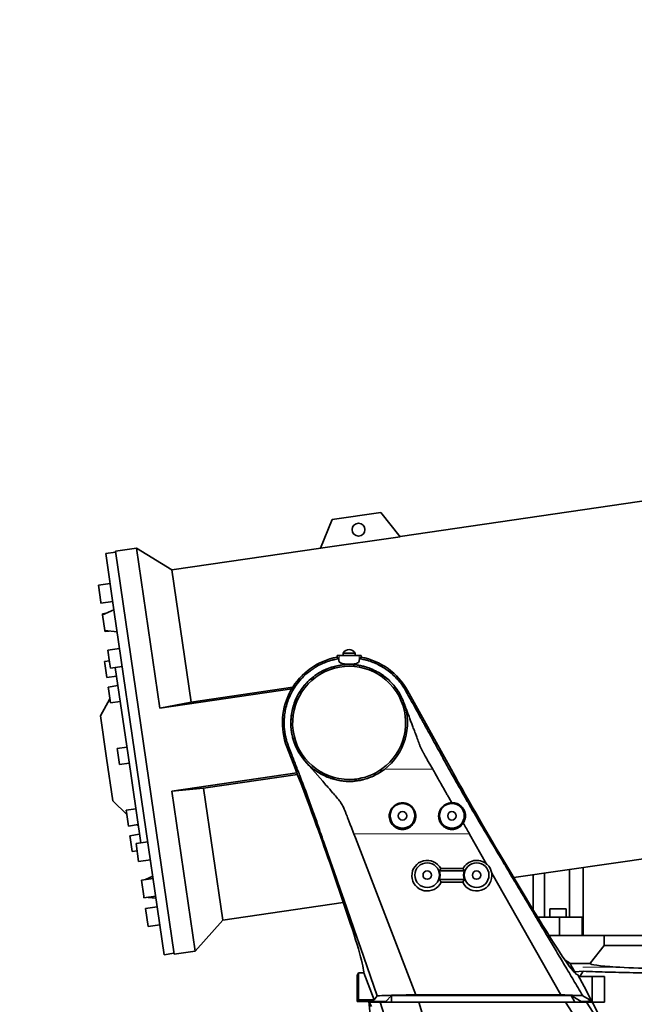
# Model space of a CAD drawing. Header units: millimetres. Extents: x 0 to 14900, y 0 to 10500.
# Tile 5 of 49: x 2729 to 3351, y 5443 to 6439. Entities that reach past the tile are written whole.
import ezdxf

# ---------------------------------------------------------------- set-up
doc = ezdxf.new("R2010")
doc.units = ezdxf.units.MM
doc.header["$LTSCALE"] = 25
doc.layers.add('THICK_LINE', color=7, linetype='Continuous')
doc.styles.add('SLDTEXTSTYLE0', font='TXT', dxfattribs={"width": 0.605})
doc.dimstyles.new('SLDDIMSTYLE0', dxfattribs={"dimtxt": 87.5, "dimasz": 87.5, "dimexe": 0, "dimexo": 0.0625, "dimgap": 21.875, "dimtad": 1, "dimdec": 0, "dimrnd": 1e-09, "dimzin": 12, "dimdsep": 46, "dimtxsty": 'SLDTEXTSTYLE0', "dimsah": 1, "dimcen": 0.09, "dimadec": 0, "dimazin": 3, "dimtfac": 1, "dimtofl": 0, "dimtmove": 0, "dimatfit": 3, "dimfxl": 1, "dimfrac": 2, "dimtolj": 1, "dimtzin": 12, "dimarcsym": 0})

# ---------------------------------------------------------------- blocks, each defined once
blk = doc.blocks.new('_D')
at = {"layer": 'THICK_LINE'}
for p, q in [((1317.73, 6386.58), (1317.73, 3849.23)), ((3414.85, 4900.14), (3414.85, 3849.23)), ((1317.73, 3886.73), (3414.85, 3886.73))]:
    blk.add_line(p, q, dxfattribs=at)
for points in [[(1317.73, 3886.73), (1405.23, 3874.23), (1405.23, 3899.23)], [(3414.85, 3886.73), (3327.35, 3899.23), (3327.35, 3874.23)]]:
    blk.add_solid(points, dxfattribs=at)
at = {"layer": 'THICK_LINE', "insert": (2232.61, 3999.52), "char_height": 87.5, "attachment_point": 1, "style": 'SLDTEXTSTYLE0'}
blk.add_mtext('2097', dxfattribs=at)
blk = doc.blocks.new('_D_1')
at = {"layer": 'THICK_LINE'}
for p, q in [((1896.72, 5779.82), (1896.72, 4091.16)), ((3414.85, 4900.14), (3414.85, 4091.16)), ((1896.72, 4128.66), (3414.85, 4128.66))]:
    blk.add_line(p, q, dxfattribs=at)
for points in [[(1896.72, 4128.66), (1984.22, 4116.16), (1984.22, 4141.16)], [(3414.85, 4128.66), (3327.35, 4141.16), (3327.35, 4116.16)]]:
    blk.add_solid(points, dxfattribs=at)
at = {"layer": 'THICK_LINE', "insert": (2522.1, 4241.45), "char_height": 87.5, "attachment_point": 1, "style": 'SLDTEXTSTYLE0'}
blk.add_mtext('1518', dxfattribs=at)

msp = doc.modelspace()

# ---------------------------------------------------------------- linework, layer by layer
at = {"color": 7, "linetype": 'Continuous', "lineweight": 35}
for p, q in [((3370.0196084, 5953.1149673), (3113.8703016, 5915.7434087)), ((3094.5471843, 5940.2100623), (3045.0709891, 5932.9916062)), ((3113.966575, 5915.6215088), (3094.5471843, 5940.2100623)), ((3045.0709891, 5932.9916062), (3033.4863725, 5903.8796437)), ((3113.966575, 5915.6215088), (3033.4863725, 5903.8796437)), ((2825.8851182, 5900.0023357), (2815.9898791, 5898.5586444)), ((2824.6582502, 5839.144552), (2815.9898791, 5898.5586444)), ((2847.0769656, 5904.1047615), (2825.740749, 5900.9918596)), ((2825.740749, 5900.9918596), (2885.2208273, 5493.3080111)), ((2882.8151859, 5882.0330314), (2847.0769656, 5904.1047615)), ((2847.0769656, 5904.1047615), (2870.6813171, 5742.3176032)), ((3033.5438043, 5904.0239689), (2882.8151859, 5882.0330314)), ((2882.8151859, 5882.0330314), (2902.3093222, 5748.4177987)), ((2820.4122521, 5868.2471507), (2808.5379652, 5866.5147212)), ((2808.5379652, 5866.5147212), (2811.0280666, 5849.4472569)), ((2811.0280666, 5849.4472569), (2811.1755891, 5848.4361195)), ((2811.1755891, 5848.4361195), (2823.0498759, 5850.1685489)), ((2816.9327084, 5838.316715), (2812.7412062, 5837.7051851)), ((2812.7412062, 5837.7051851), (2812.9050652, 5836.5820755)), ((2824.3151489, 5841.4962105), (2812.9050652, 5836.5820755)), ((2812.9050652, 5836.5820755), (2815.2149711, 5820.749693)), ((2875.1812192, 5492.8538438), (2824.6582502, 5839.144552)), ((2815.2149711, 5820.749693), (2827.553461, 5819.3004169)), ((2815.2149711, 5820.749693), (2815.3788301, 5819.6265834)), ((2815.3788301, 5819.6265834), (2819.5703323, 5820.2381133)), ((2830.0081843, 5802.4754388), (2818.1338974, 5800.7430093)), ((2818.1338974, 5800.7430093), (2819.9015504, 5788.6272965)), ((3056.3527367, 5797.9320476), (3056.3527367, 5795.3320476)), ((3056.3886781, 5797.9320476), (3056.3527367, 5797.9320476)), ((3068.3527367, 5797.9320476), (3056.3886781, 5797.9320476)), ((3068.3527367, 5795.3320476), (3068.3527367, 5797.9320476)), ((2819.6879676, 5790.0912191), (2814.7403481, 5789.3693735)), ((2814.7403481, 5789.3693735), (2815.0165234, 5787.4764335)), ((2815.0165234, 5787.4764335), (2817.0892337, 5773.2698195)), ((2819.9015504, 5788.6272965), (2820.7715213, 5782.6644076)), ((3050.2604726, 5793.7559123), (3050.3431877, 5795.3320476)), ((3051.9125087, 5792.2846643), (3050.2604726, 5793.7559123)), ((3050.3431877, 5795.3320476), (3052.3098591, 5795.3320476)), ((3051.9126238, 5792.2828572), (3052.040596, 5790.1871515)), ((3052.3098591, 5795.3320476), (3072.3956144, 5795.3320476)), ((3072.3956144, 5795.3320476), (3074.3622858, 5795.3320476)), ((3072.6649042, 5790.1866401), (3072.7927424, 5792.2849013)), ((3074.4450009, 5793.7559123), (3072.792908, 5792.2846132)), ((3074.3622858, 5795.3320476), (3074.4450009, 5793.7559123)), ((2820.7715213, 5782.6644076), (2832.6458081, 5784.3968371)), ((2838.6588818, 5694.6956603), (2825.7191408, 5783.3862532)), ((2817.0892337, 5773.2698195), (2826.9844728, 5774.7135108)), ((2828.2187429, 5766.25367), (2827.4602975, 5764.8817098)), ((2828.3989287, 5765.0186538), (2818.5036897, 5763.5749626)), ((2818.5036897, 5763.5749626), (2818.779865, 5761.6820226)), ((2818.779865, 5761.6820226), (2820.8525753, 5747.4754087)), ((3004.3061436, 5761.8131392), (2870.6813171, 5742.3176032)), ((2902.3093222, 5748.4177987), (3005.3070207, 5763.4449115)), ((3121.0424959, 5757.1476611), (3119.8905531, 5759.2257801)), ((3121.4031878, 5760.0642471), (3165.5994677, 5680.3320476)), ((2820.2230592, 5751.79019), (2810.6282388, 5734.4340142)), ((2820.8525753, 5747.4754087), (2830.7478143, 5748.9190999)), ((2870.6813171, 5742.3176032), (2902.3093222, 5748.4177987)), ((3114.6156773, 5754.7166019), (3114.2433656, 5755.4362928)), ((3116.4864175, 5750.8290445), (3116.279331, 5751.2747125)), ((3116.4864175, 5750.8290445), (3116.8794329, 5749.9771127)), ((3117.6454756, 5748.0364576), (3117.7779808, 5747.5891803)), ((2816.8893559, 5691.5195396), (2810.6282388, 5734.4340142)), ((2837.484439, 5702.7454372), (2827.5892, 5701.301746)), ((2827.5892, 5701.301746), (2827.8653753, 5699.4088061)), ((2827.8653753, 5699.4088061), (2829.9380856, 5685.2021921)), ((3008.1209647, 5680.3320476), (2999.3638439, 5703.0266567)), ((3000.9773357, 5703.6492514), (3001.0549677, 5703.4481058)), ((3001.0549687, 5703.4481032), (3002.3518633, 5700.0870927)), ((3002.3518633, 5700.0870927), (3003.6313343, 5696.7713593)), ((2823.150473, 5648.605065), (2816.8893559, 5691.5195396)), ((2829.9380856, 5685.2021921), (2839.8333246, 5686.6458833)), ((2851.5986228, 5606.0050673), (2838.6588818, 5694.6956603)), ((3013.2597994, 5694.5993431), (3013.6484344, 5694.0270974)), ((3013.6484344, 5694.0270974), (3015.0062172, 5692.1235847)), ((3015.0062172, 5692.1235847), (3015.1320264, 5691.9539826)), ((3018.0344661, 5688.3781716), (3015.1320264, 5691.9539826)), ((3018.0340379, 5688.3779761), (3021.5391016, 5684.372018)), ((3144.0625106, 5685.4488676), (3141.8194813, 5689.3932855)), ((2882.9526924, 5658.2080713), (3009.5294762, 5676.6753151)), ((3021.5391016, 5684.372018), (3025.057692, 5680.3320476)), ((3025.057692, 5680.3320476), (3025.2031122, 5680.1659288)), ((3025.2031122, 5680.1659288), (3035.6087037, 5668.2338269)), ((3026.6843541, 5680.3310342), (3034.0166307, 5675.5341263)), ((3094.1418814, 5677.618096), (3095.5978975, 5680.7688529)), ((3094.1426328, 5677.6106202), (3098.0211194, 5680.3310342)), ((3094.1546766, 5677.6333012), (3095.5978975, 5680.7688529)), ((3146.9302451, 5680.4025772), (3144.0625106, 5685.4488676)), ((3146.9703179, 5680.3320476), (3146.9302451, 5680.4025772)), ((3010.0700473, 5675.2684363), (2915.0051953, 5661.3987065)), ((3067.7879411, 5670.3774133), (3070.0193891, 5668.8294732)), ((3070.0996233, 5668.7819774), (3067.7879411, 5670.3774133)), ((3076.2692489, 5669.9346987), (3076.3238092, 5669.7920026)), ((2915.0051953, 5661.3987065), (2882.9526924, 5658.2080713)), ((2882.9526924, 5658.2080713), (2906.5570439, 5496.420913)), ((2915.0051953, 5661.3987065), (2934.4993316, 5527.7834738)), ((2823.150473, 5648.605065), (2837.3042263, 5634.713748)), ((3166.2169819, 5646.4680348), (3163.2000408, 5651.7769938)), ((2846.5699493, 5640.4722206), (2836.6747102, 5639.0285294)), ((2836.6747102, 5639.0285294), (2836.9508856, 5637.1355895)), ((2836.9508856, 5637.1355895), (2839.0235959, 5622.9289755)), ((2839.0235959, 5622.9289755), (2848.9188349, 5624.3726667)), ((2847.9802037, 5624.2357227), (2849.0990207, 5623.1376506)), ((2850.3332909, 5614.6778098), (2840.4380518, 5613.2341185)), ((2840.4380518, 5613.2341185), (2840.7142271, 5611.3411786)), ((2840.7142271, 5611.3411786), (2842.7869374, 5597.1345646)), ((2858.5252901, 5607.0156512), (2846.6510033, 5605.2832217)), ((3067.1300562, 5614.9518078), (3067.1128568, 5614.9988714)), ((3068.645774, 5611.0217855), (3067.1300562, 5614.9518078)), ((3129.8792747, 5452.3320476), (3068.645774, 5611.0217855)), ((3184.1028979, 5614.9987657), (3184.1538768, 5614.9100163)), ((3184.1538768, 5614.9100163), (3201.4122745, 5584.5448671)), ((2842.7869374, 5597.1345646), (2847.734557, 5597.8564102)), ((2846.6510033, 5605.2832217), (2849.2886272, 5587.20462)), ((3229.0747728, 5570.7613115), (3421.7037541, 5598.8654097)), ((2849.2886272, 5587.20462), (2861.162914, 5588.9370495)), ((3059.664387, 5536.0013161), (3042.6683519, 5585.933989)), ((3179.0191306, 5577.8320476), (3153.6863429, 5577.8320476)), ((3155.0797801, 5579.9362501), (3177.6256934, 5579.9362501)), ((3219.9281998, 5585.933989), (3250.0292046, 5536.0013161)), ((3285.2804824, 5530.7220476), (3285.2804824, 5578.9615874)), ((3299.2691097, 5512.2220476), (3299.2691097, 5581.0024939)), ((2863.9179814, 5570.0534754), (2852.0436945, 5568.321046)), ((2852.0436945, 5568.321046), (2854.4098264, 5552.1032838)), ((2863.6176372, 5572.1120714), (2856.2351967, 5568.9325759)), ((3153.6863429, 5568.8320476), (3179.0191306, 5568.8320476)), ((3206.6141916, 5575.3923958), (3276.5570203, 5452.3320476)), ((3248.636321, 5538.3118835), (3248.636321, 5573.6152937)), ((3259.964088, 5530.7220476), (3259.964088, 5575.2679872)), ((3177.312964, 5566.224681), (3155.3925095, 5566.224681)), ((2854.4098264, 5552.1032838), (2854.6813184, 5550.2424442)), ((2854.6813184, 5550.2424442), (2866.5556052, 5551.9748737)), ((2858.8728206, 5550.8539742), (2866.8559493, 5549.9162778)), ((2868.1212224, 5541.2439393), (2856.2469355, 5539.5115098)), ((2856.2469355, 5539.5115098), (2858.8845594, 5521.4329081)), ((2934.4993316, 5527.7834738), (3056.4075488, 5545.5695851)), ((3265.6271206, 5539.2220476), (3265.6271206, 5530.7220476)), ((3273.7621206, 5539.2220476), (3265.6271206, 5539.2220476)), ((3281.8971206, 5539.2220476), (3273.7621206, 5539.2220476)), ((3281.8971206, 5530.7220476), (3281.8971206, 5539.2220476)), ((2906.5570439, 5496.420913), (2934.4993316, 5527.7834738)), ((3253.2225382, 5530.7220476), (3275.3015284, 5530.7220476)), ((3275.3015284, 5530.7220476), (3275.3015284, 5512.2220476)), ((3275.3015284, 5530.7220476), (3298.0196959, 5530.7220476)), ((3298.0196959, 5530.7220476), (3298.0196959, 5512.2220476)), ((2858.8845594, 5521.4329081), (2870.7588462, 5523.1653376)), ((3264.6173919, 5512.2220476), (3320.4851046, 5512.2220476)), ((3320.4851046, 5502.2220476), (3320.4851046, 5512.2220476)), ((3320.4851046, 5512.2220476), (3437.0853775, 5512.2220476)), ((3431.6114739, 5502.2220476), (3320.4851046, 5502.2220476)), ((2875.1812192, 5492.8538438), (2885.0764582, 5494.297535)), ((2885.2208273, 5493.3080111), (2906.5570439, 5496.420913)), ((3280.8257404, 5487.334979), (3285.4066171, 5484.6366364)), ((3285.7415869, 5484.0600087), (3306.1801741, 5484.0600087)), ((3070.3527367, 5472.3320476), (3071.2394508, 5473.2187617)), ((3070.3527367, 5445.6500558), (3070.3527367, 5472.3320476)), ((3071.9249701, 5447.2222891), (3071.9249701, 5474.4124007)), ((3071.9249701, 5474.4124007), (3077.2427182, 5474.4124007)), ((3087.734509, 5447.2222891), (3077.2427182, 5474.4124007)), ((3299.1497756, 5476.1331933), (3290.7619281, 5475.4045372)), ((3292.2134272, 5473.2187617), (3293.718769, 5472.3320476)), ((3293.718769, 5472.3320476), (3300.1261315, 5460.7728595)), ((3308.3980824, 5470.9220476), (3294.5003447, 5470.9220476)), ((3299.1497756, 5476.1331933), (3295.8701675, 5470.9220476)), ((3308.3980824, 5470.9220476), (3308.3980824, 5444.9220476)), ((3320.8440307, 5470.9220476), (3308.3980824, 5470.9220476)), ((3320.8440307, 5444.7936783), (3320.8440307, 5470.9220476)), ((3320.8733694, 5470.9220476), (3320.8440307, 5470.9220476)), ((3307.7141195, 5446.1181811), (3300.1261315, 5460.7728595)), ((3087.734509, 5447.2222891), (3090.5563772, 5451.3358184)), ((3099.3527367, 5445.6500558), (3105.1700002, 5451.4673193)), ((3105.1700002, 5451.4673193), (3286.5354732, 5451.4673193)), ((3105.1700002, 5451.4673193), (3105.1700002, 5444.9220476)), ((3129.8792747, 5452.3320476), (3276.5570203, 5452.3320476)), ((3286.5354732, 5451.4673193), (3287.1848393, 5451.4655406)), ((3287.1848393, 5451.4655406), (3290.8119567, 5444.9220476)), ((3297.0448724, 5445.6500558), (3287.1848393, 5451.4655406)), ((3298.8563289, 5451.3358185), (3307.7141195, 5446.1181811)), ((3070.3527367, 5445.6500558), (3071.9249701, 5447.2222891)), ((3070.3527367, 5445.6500558), (3099.3527367, 5445.6500558)), ((3071.9249701, 5447.2222891), (3087.734509, 5447.2222891)), ((3090.4140118, 5367.1721837), (3082.165655, 5445.6500558)), ((3084.8132389, 5440.5475964), (3082.2629299, 5445.6500558)), ((3083.8056299, 5445.6500558), (3084.049218, 5444.9220476)), ((3084.049218, 5444.9220476), (3084.049218, 5445.6500558)), ((3084.049218, 5444.9220476), (3086.1932741, 5444.9220476)), ((3086.1932741, 5445.6500558), (3086.1932741, 5444.9220476)), ((3093.8920279, 5444.9220476), (3086.1932741, 5444.9220476)), ((3103.3019546, 5414.4505823), (3093.8920279, 5444.9220476)), ((3093.8920279, 5444.9220476), (3105.0700745, 5444.9220476)), ((3099.3527367, 5445.6500558), (3099.3527367, 5444.9220476)), ((3105.1700002, 5444.9220476), (3105.0700745, 5444.9220476)), ((3109.5124742, 5444.9220476), (3105.1700002, 5444.9220476)), ((3109.5124742, 5444.9220476), (3132.8198851, 5444.9220476)), ((3132.8198851, 5444.9220476), (3153.1087743, 5379.2220476)), ((3281.2463708, 5444.9220476), (3132.8198851, 5444.9220476)), ((3322.8404549, 5380.3020257), (3281.2463708, 5444.9220476)), ((3281.2463708, 5444.9220476), (3302.6786094, 5444.9220476)), ((3297.0448724, 5445.6500558), (3300.1261315, 5445.6500558)), ((3297.4471506, 5444.9220476), (3297.0448724, 5445.6500558)), ((3300.1261315, 5445.6500558), (3307.7141195, 5446.1181811)), ((3302.6786094, 5444.9220476), (3327.9834362, 5405.6088016)), ((3308.3980824, 5444.9220476), (3302.6786094, 5444.9220476)), ((3316.8527367, 5444.9220476), (3308.3980824, 5444.9220476)), ((3316.8527367, 5444.9220476), (3320.8440307, 5444.7936783))]:
    msp.add_line(p, q, dxfattribs=at)
at = {"color": 8, "linetype": 'Continuous', "lineweight": 18}
for p, q in [((3052.3098591, 5795.3320476), (3052.040596, 5790.1871515)), ((3072.3956144, 5795.3320476), (3072.6649042, 5790.1866401)), ((3121.4031878, 5760.0642471), (3119.8905618, 5759.2257849)), ((2999.3638439, 5703.0266567), (3000.9772555, 5703.6492205)), ((3025.0580073, 5680.3320476), (3026.6851232, 5680.3320476)), ((3098.0203503, 5680.3320476), (3146.9700904, 5680.3320476)), ((3067.1132027, 5614.9988518), (3094.3925872, 5614.9988518)), ((3094.3925872, 5614.9989285), (3181.7976387, 5614.9989285)), ((3181.7976387, 5614.9988518), (3184.1031178, 5614.9988518)), ((3332.1124111, 5480.3914642), (3298.8427357, 5480.3914642))]:
    msp.add_line(p, q, dxfattribs=at)
at = {"color": 7, "linetype": 'Continuous', "lineweight": 35, "flags": 128}
msp.add_lwpolyline([(3306.1801741, 5484.0600087), (3306.680688, 5484.6955772), (3320.4851046, 5502.2220476)], dxfattribs=at)
at = {"color": 7, "linetype": 'Continuous', "lineweight": 35}
for centre, radius in [((3071.8302544, 5922.7474996), 6.5), ((3116.3527367, 5633.3320476), 12.5), ((3116.3527367, 5633.3320476), 4.25), ((3166.3527367, 5633.3320476), 12.5), ((3166.3527367, 5633.3320476), 4.25), ((3141.3527367, 5573.3320476), 12.5), ((3141.3527367, 5573.3320476), 4.25), ((3191.3527367, 5573.3320476), 12.5), ((3191.3527367, 5573.3320476), 4.25)]:
    msp.add_circle(centre, radius, dxfattribs=at)
for centre, radius, start, end in [((3062.4721258, 5794.5330658), 7, 90.9772603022, 150.9502527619), ((3062.2333477, 5794.5330658), 7, 29.0497472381, 89.0227396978), ((3062.3527367, 5727.3320476), 67.5155734, 100.3175357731, 201.1), ((3062.3527367, 5727.3320476), 59.0027862, 27.6534834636, 214.3650805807), ((3062.3527367, 5727.3320476), 67.5155734, 29, 79.6824642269), ((3062.3527367, 5727.3320476), 57.2133884, 305.526053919, 275.4512518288), ((3062.3527367, 5727.3320476), 59.0027862, 307.1943316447, 20.0817489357), ((3062.3527367, 5727.3320476), 59.0027862, 20.0804675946, 23.9405616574), ((3062.3527367, 5727.3320476), 59.0027862, 216.6357320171, 221.3139903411), ((3062.3527367, 5727.3320476), 59.0027862, 221.3139903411, 232.8056683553), ((3062.3527367, 5727.3320476), 59.0027862, 232.8056683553, 277.4659589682), ((3062.3527367, 5727.3320476), 57.2133884, 275.4512518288, 305.526053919), ((3062.3527367, 5727.3320476), 59.0027862, 302.6149426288, 307.1943316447), ((3062.3527367, 5727.3320476), 59.0603503, 277.537149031, 283.6288836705), ((3141.3527367, 5573.3320476), 13.1288934, 339.9551586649, 20.0448413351), ((3191.3527367, 5573.3320476), 13.1288934, 159.9551586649, 200.0448413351)]:
    msp.add_arc(centre, radius, start, end, dxfattribs=at)
for centre, major_axis, ratio, start_param, end_param in [((2999.6948571, 5680.3320476), (-58.0291596, 149.9731829), 0.0488765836, 4.012800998, 4.6934794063), ((3042.8282458, 5680.3320476), (-15.7565565, 113.6926389), 0.4411739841, 4.6274287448, 4.6274943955), ((2767.7183078, 5694.5689482), (338.0539729, 37.591316), 0.4902882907, 5.9602062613, 5.9603403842), ((3174.5875648, 5680.3320476), (-83.348194, 149.951403), 0.0458072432, 1.545340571, 2.2260189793), ((3291.095185, 5785.5253895), (262.4516547, 66.7691501), 0.4902882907, 3.5985793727, 3.5991317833), ((3141.3527367, 5572.7633899), (0, 15.4963134), 0.9993264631, 5.1936251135, 10.5599763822), ((3191.3527367, 5572.7633899), (0, 15.4963134), 0.9993264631, 5.5761415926, 7.3727455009), ((3191.3527367, 5572.7633899), (0, 15.4963134), 0.9993264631, 2.0063942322, 4.8828780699), ((3010.9610928, 5642.9857826), (-65.7663809, 169.9696073), 0.0488765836, 3.2523259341, 4.012800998), ((3198.6431516, 5642.9857826), (-94.4612866, 169.9449234), 0.0458072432, 2.2260189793, 3.0637770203), ((3414.9127367, 5493.4991568), (213, 0), 0.0524077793, 4.042320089, 4.058837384), ((3414.9127367, 5232.7209984), (-212.7763058, 384.913593), 0.025354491, 5.3738383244, 5.4117748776), ((3414.8527367, 5484.0870421), (108.6737848, 0), 0.0524523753, 3.1463351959, 3.8469743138), ((3414.8527367, 5484.0870421), (108.6737848, 0), 0.0524523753, 3.8469743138, 4.7561738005), ((3070.7731729, 5642.9857826), (0, 170), 0.0524077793, 3.1939525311, 3.2712355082)]:
    msp.add_ellipse(centre, major_axis=major_axis, ratio=ratio, start_param=start_param, end_param=end_param, dxfattribs=at)
for points, knots in [([(3051.9124256, 5792.284651), (3051.5469181, 5792.2239715), (3050.3218114, 5792.0205863), (3048.0642411, 5791.5688927), (3044.0145744, 5790.5786456), (3038.9437884, 5788.9231975), (3033.137411, 5786.3814609), (3028.2213206, 5783.6573994), (3023.9717617, 5780.8260046), (3020.361917, 5778.0418795), (3016.953347, 5775.0145502), (3012.875869, 5770.8542636), (3008.3178846, 5765.1855661), (3004.2557583, 5758.5038603), (3001.2608858, 5752.0068802), (2999.1450845, 5745.9546021), (2997.9096483, 5740.8447566), (2997.2465467, 5736.8923119), (2996.9116957, 5734.2322448), (2996.6878602, 5731.5979475), (2996.5709084, 5728.9939671), (2996.5566158, 5726.4246062), (2996.6406496, 5723.8937956), (2996.8193484, 5721.3944887), (2997.0782045, 5719.0346319), (2997.3857665, 5716.9199149), (2997.6861568, 5715.2133582), (2997.9949124, 5713.6705508), (2998.3523585, 5712.0715948), (2998.8257027, 5710.1991019), (2999.3526901, 5708.3592851), (2999.9180234, 5706.5803849), (3000.4391314, 5705.067397), (3000.8168042, 5704.0719053), (3000.9771754, 5703.6491895)], [0, 0, 0, 0, 0.0094964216, 0.0318300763, 0.0589900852, 0.1163221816, 0.1682821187, 0.2212335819, 0.2601507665, 0.2990679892, 0.3379852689, 0.3769026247, 0.448272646, 0.523894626, 0.5766951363, 0.6313871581, 0.6879704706, 0.7111874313, 0.734086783, 0.7566685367, 0.7789327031, 0.8008792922, 0.822508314, 0.8438197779, 0.8650874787, 0.8833419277, 0.8985829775, 0.9094951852, 0.9236675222, 0.9405729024, 0.9589917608, 0.9727105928, 0.988412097, 1, 1, 1, 1]), ([(3052.040596, 5790.1871515), (3052.1868142, 5789.6653934), (3052.4066566, 5788.880918), (3053.5494408, 5788.0560146), (3054.9986762, 5787.3829686), (3057.3784595, 5786.8252273), (3060.7196642, 5786.529984), (3064.1728917, 5786.5384424), (3067.4021671, 5786.8403764), (3070.0763352, 5787.473427), (3071.9281257, 5788.4722606), (3072.5818946, 5789.4603578), (3072.6514918, 5790.0692901), (3072.6649042, 5790.1866401)], [0, 0, 0, 0, 0.1180629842, 0.1775104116, 0.2369340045, 0.3470148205, 0.4516137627, 0.5546859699, 0.6575973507, 0.7606652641, 0.8650483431, 0.9739928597, 1, 1, 1, 1]), ([(3065.3333453, 5786.2691414), (3063.8019552, 5786.3136278), (3060.7391404, 5786.4026016), (3057.6857764, 5786.1461877), (3056.1590771, 5786.0179793)], [0, 0, 0, 0, 0.4999943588, 1, 1, 1, 1]), ([(3065.3333453, 5786.2691414), (3066.5751991, 5786.1925262), (3069.0657496, 5786.0388738), (3071.5299832, 5785.6457213), (3072.7654854, 5785.4486049)], [0, 0, 0, 0, 0.4986262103, 1, 1, 1, 1]), ([(3080.4371789, 5790.5838116), (3079.1266057, 5790.936663), (3076.6033544, 5791.616009), (3074.0297045, 5792.0675963), (3072.7928048, 5792.2846298)], [0, 0, 0, 0, 0.5193985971, 1, 1, 1, 1]), ([(3119.8757368, 5759.2525358), (3118.777308, 5761.1060575), (3116.5804502, 5764.8131014), (3112.613944, 5769.9299357), (3108.2028855, 5774.6585257), (3103.339013, 5778.9242241), (3098.083867, 5782.6974061), (3092.4802216, 5785.9248246), (3086.5989217, 5788.631408), (3082.4910934, 5789.9330103), (3080.4371789, 5790.5838116)], [0, 0, 0, 0, 0.1249998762, 0.2499997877, 0.3749997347, 0.499999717, 0.6249997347, 0.7499997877, 0.8749998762, 1, 1, 1, 1]), ([(3008.9726978, 5752.5616136), (3009.1087318, 5752.8448272), (3010.5139769, 5755.7704537), (3013.6901355, 5761.1003181), (3018.9373455, 5767.598584), (3024.698571, 5772.9850625), (3030.7108103, 5777.3138627), (3036.9757859, 5780.8217326), (3041.360421, 5782.4776165), (3043.4396663, 5783.262856)], [0, 0, 0, 0, 0.0198963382, 0.20553123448, 0.39119074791, 0.54702927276, 0.70351211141, 0.85940196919, 1, 1, 1, 1]), ([(3043.4396663, 5783.262856), (3043.6316361, 5783.3273029), (3044.0147224, 5783.4559104), (3044.3998377, 5783.578308), (3044.5919665, 5783.6393704)], [0, 0, 0, 0, 0.5011135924, 1, 1, 1, 1]), ([(3044.5919665, 5783.6393704), (3046.4815041, 5784.178873), (3050.2773264, 5785.2626598), (3054.1927353, 5785.7654667), (3056.1590771, 5786.0179793)], [0, 0, 0, 0, 0.4977939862, 1, 1, 1, 1]), ([(3072.7654854, 5785.4486049), (3073.4188854, 5785.326772), (3074.7643298, 5785.0759006), (3076.0940023, 5784.7515796), (3076.7779342, 5784.5847614)], [0, 0, 0, 0, 0.4856388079, 1, 1, 1, 1]), ([(3076.7779342, 5784.5847614), (3077.478387, 5784.3980853), (3080.5570101, 5783.5776086), (3085.8825562, 5781.6180847), (3092.4876751, 5778.2635028), (3098.4510375, 5774.2297745), (3103.4236005, 5769.8898807), (3107.5229986, 5765.4897026), (3110.9656131, 5761.0226206), (3113.1012601, 5757.5865019), (3114.1117829, 5755.6840199), (3114.2433656, 5755.4362928)], [0, 0, 0, 0, 0.0445314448, 0.1957241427, 0.347493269, 0.4986560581, 0.6367688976, 0.7520606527, 0.8675888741, 0.9827584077, 1, 1, 1, 1]), ([(3298.8563289, 5451.3358185), (3295.7059237, 5456.6193757), (3289.5562636, 5466.9329953), (3280.5585043, 5482.0231708), (3272.0141998, 5496.3528531), (3263.9233507, 5509.9220413), (3256.2859567, 5522.7307357), (3249.102018, 5534.7789363), (3242.3178076, 5546.1567484), (3235.9414946, 5556.8504716), (3229.981248, 5566.8464057), (3225.0482453, 5575.1195447), (3221.0525648, 5581.8206977), (3218.6582655, 5585.8361739), (3217.160243, 5588.3485047), (3216.4925943, 5589.468217), (3215.835438, 5590.5703324), (3215.1887739, 5591.6548512), (3214.5526028, 5592.721772), (3213.9269222, 5593.7711), (3212.087524, 5596.8559406), (3209.0304219, 5601.9832519), (3204.7884397, 5609.0978629), (3200.4542044, 5616.3694148), (3196.2005517, 5623.4928495), (3191.4748963, 5631.4574457), (3186.2737413, 5640.3580659), (3180.4776967, 5650.4035932), (3174.5560935, 5660.7961181), (3169.2834882, 5670.160097), (3164.6454359, 5678.4801359), (3160.6907393, 5685.6222834), (3156.0269147, 5694.0330966), (3151.7366403, 5701.7736687), (3148.2711611, 5708.0255383), (3146.5384702, 5711.1515095), (3145.672128, 5712.7144961), (3145.2389586, 5713.4959903), (3145.0223742, 5713.8867376), (3144.914082, 5714.0821113), (3144.859936, 5714.1797982), (3144.832863, 5714.2286416), (3144.8193265, 5714.2530634), (3144.8125582, 5714.2652742), (3144.8091741, 5714.2713797), (3144.8074821, 5714.2744324), (3144.806636, 5714.2759587), (3144.806213, 5714.2767219), (3144.8060015, 5714.2771035), (3144.8058957, 5714.2772943), (3144.8058429, 5714.2773897), (3144.8058164, 5714.2774374), (3144.8058032, 5714.2774612), (3144.8057957, 5714.2774749), (3144.6567663, 5714.5463443), (3144.2598405, 5715.2624329), (3143.4678947, 5716.6911594), (3142.3059341, 5718.7874035), (3140.7488072, 5721.5965409), (3139.3422468, 5724.1340426), (3138.1962121, 5726.2015414), (3137.4206613, 5727.6006696), (3136.6029223, 5729.0759067), (3135.7429949, 5730.6272527), (3134.8408792, 5732.2547076), (3133.8965753, 5733.9582715), (3129.2924114, 5742.2643708), (3125.0030391, 5750.0026286), (3121.0424959, 5757.1476611)], [0, 0, 0, 0, 0.0551514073, 0.1076567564, 0.1575160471, 0.2047292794, 0.2492964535, 0.2912175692, 0.3304926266, 0.3680621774, 0.4028426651, 0.4348340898, 0.4544205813, 0.4727921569, 0.4767494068, 0.4806454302, 0.4844802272, 0.4882537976, 0.4919661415, 0.4956172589, 0.4992071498, 0.5241675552, 0.5491279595, 0.5734570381, 0.5999612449, 0.623921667, 0.6549446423, 0.6860963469, 0.717565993, 0.7489875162, 0.7691938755, 0.7907834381, 0.8117041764, 0.8430867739, 0.8587780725, 0.8666237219, 0.8705465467, 0.8725079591, 0.8734886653, 0.8739790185, 0.874224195, 0.8743467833, 0.8744080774, 0.8744387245, 0.874454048, 0.8744617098, 0.8744655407, 0.8744674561, 0.8744684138, 0.8744688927, 0.8744691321, 0.8744692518, 0.8744693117, 0.8744693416, 0.8744693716, 0.8768311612, 0.8807597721, 0.8870199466, 0.8952455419, 0.9054365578, 0.9093105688, 0.9134074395, 0.9177271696, 0.9222697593, 0.9270352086, 0.9320235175, 0.9372346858, 1, 1, 1, 1]), ([(3003.9853224, 5736.0226915), (3004.3661084, 5738.2042742), (3005.1282194, 5742.5705279), (3006.6190177, 5746.7446997), (3007.3649441, 5748.8332619)], [0, 0, 0, 0, 0.4996463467, 1, 1, 1, 1]), ([(3007.3649441, 5748.8332619), (3007.6412721, 5749.5219331), (3008.1454538, 5750.7784664), (3008.7152095, 5752.0065905), (3008.9726978, 5752.5616136)], [0, 0, 0, 0, 0.5480724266, 1, 1, 1, 1]), ([(3116.279331, 5751.2747125), (3115.9870926, 5751.9000742), (3115.4475287, 5753.0546883), (3114.8771347, 5754.1942495), (3114.6156773, 5754.7166019)], [0, 0, 0, 0, 0.5416196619, 1, 1, 1, 1]), ([(3116.8794329, 5749.9771127), (3117.041187, 5749.6162448), (3117.3261894, 5748.9804143), (3117.5490851, 5748.3214321), (3117.6454756, 5748.0364576)], [0, 0, 0, 0, 0.5675535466, 1, 1, 1, 1]), ([(3141.8194813, 5689.3932855), (3141.2090317, 5690.4660859), (3140.155042, 5692.3183612), (3138.8245122, 5694.6568372), (3138.0065472, 5696.0946606), (3137.6203693, 5696.7737323), (3137.5107868, 5696.9666395), (3137.4990478, 5696.9873797), (3137.4990401, 5696.9873932), (3137.4990268, 5696.9874169), (3137.499, 5696.9874641), (3137.4989465, 5696.9875586), (3137.4988395, 5696.9877477), (3137.4986255, 5696.9881258), (3137.4981976, 5696.9888818), (3137.4973418, 5696.9903938), (3137.4956309, 5696.9934167), (3137.4922114, 5696.9994588), (3137.4853814, 5697.0115281), (3137.4717578, 5697.0356071), (3137.444656, 5697.0835262), (3137.391034, 5697.1784089), (3137.2861134, 5697.3643519), (3137.0855584, 5697.7209415), (3136.7213553, 5698.3728432), (3136.1399174, 5699.4311579), (3135.4765534, 5700.682571), (3134.8565831, 5702.0467028), (3134.2999225, 5703.3808018), (3133.5998895, 5705.2269051), (3132.7527441, 5707.5325799), (3131.7407972, 5710.2413973), (3130.60948, 5713.2633718), (3129.475285, 5716.2842112), (3128.4603991, 5718.991698), (3127.6419403, 5721.1792604), (3126.9024673, 5723.1608784), (3126.1220624, 5725.2496089), (3125.3415596, 5727.3383028), (3124.5607573, 5729.4268847), (3123.7797166, 5731.5153775), (3122.9983945, 5733.603765), (3122.2129642, 5735.7026123), (3121.4468242, 5737.7481906), (3120.654767, 5739.8665684), (3119.7930916, 5742.1723807), (3118.817968, 5744.7900859), (3118.1239704, 5746.6369048), (3117.7657084, 5747.5902873)], [0, 0, 0, 0, 0.0586910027, 0.1013346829, 0.1279310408, 0.1373472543, 0.1384800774, 0.1384802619, 0.1384804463, 0.1384808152, 0.138481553, 0.1384830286, 0.1384859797, 0.1384918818, 0.1385036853, 0.1385272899, 0.1385744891, 0.1386688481, 0.1388574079, 0.1392338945, 0.1399843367, 0.1414750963, 0.1444161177, 0.1501361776, 0.1609284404, 0.1799222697, 0.2075568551, 0.2282440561, 0.2511452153, 0.276283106, 0.3221148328, 0.3679465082, 0.413778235, 0.4755467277, 0.5213754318, 0.5512643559, 0.5866054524, 0.6219465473, 0.6572876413, 0.6926287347, 0.7279698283, 0.7633109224, 0.7986520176, 0.8345273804, 0.8671747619, 0.9061897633, 0.9515723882, 1, 1, 1, 1]), ([(3003.9104337, 5719.1566377), (3003.7598277, 5720.3482682), (3003.4580129, 5722.7362992), (3003.2980019, 5726.3525139), (3003.3421054, 5729.9860283), (3003.5645586, 5732.4017654), (3003.6760067, 5733.6120393)], [0, 0, 0, 0, 0.2485251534, 0.4980451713, 0.7485227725, 1, 1, 1, 1]), ([(3003.9853224, 5736.0226915), (3003.928064, 5735.6216525), (3003.8135457, 5734.8195635), (3003.7218534, 5734.0145511), (3003.6760067, 5733.6120393)], [0, 0, 0, 0, 0.4999931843, 1, 1, 1, 1]), ([(3003.9104337, 5719.1566377), (3003.9958141, 5718.5891174), (3004.1665716, 5717.4540991), (3004.3798526, 5716.3262999), (3004.486491, 5715.7624113)], [0, 0, 0, 0, 0.5000097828, 1, 1, 1, 1]), ([(3004.486491, 5715.7624113), (3004.6272016, 5715.0695101), (3004.908721, 5713.6832244), (3005.2678835, 5712.3148855), (3005.4475274, 5711.6304775)], [0, 0, 0, 0, 0.4998257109, 1, 1, 1, 1]), ([(3005.4475274, 5711.6304775), (3005.9021388, 5710.1345485), (3006.8143644, 5707.1328094), (3008.6350023, 5702.7957992), (3010.729515, 5698.5724695), (3012.4145328, 5695.9266053), (3013.2597994, 5694.5993431)], [0, 0, 0, 0, 0.24920499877, 0.50005607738, 0.74920983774, 1, 1, 1, 1]), ([(3003.6313343, 5696.7713593), (3005.1550225, 5692.8305151), (3008.2011857, 5684.9519646), (3012.2708641, 5674.3794357), (3015.7912689, 5665.1020344), (3018.7672868, 5657.161107), (3021.6487431, 5649.3718926), (3024.4147365, 5641.7879171), (3027.0532508, 5634.4467336), (3030.0020599, 5626.1001217), (3033.1819232, 5616.9255138), (3053.3435754, 5558.6088747), (3072.5525519, 5503.2353066), (3090.5563772, 5451.3358184)], [0, 0, 0, 0, 0.04223721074, 0.08444079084, 0.11313277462, 0.14186592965, 0.17055429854, 0.19893637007, 0.22736231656, 0.25574261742, 0.29966122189, 0.34359974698, 1, 1, 1, 1]), ([(3076.3238092, 5669.7920026), (3078.3756129, 5670.385676), (3082.5040984, 5671.5802211), (3088.4901445, 5674.2082048), (3092.2416421, 5676.4716149), (3094.1418814, 5677.618096)], [0, 0, 0, 0, 0.3277582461, 0.659490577, 1, 1, 1, 1]), ([(3163.2000408, 5651.7769938), (3162.5923462, 5652.8460725), (3161.3393241, 5655.050435), (3159.3901753, 5658.4793935), (3157.3187165, 5662.1241416), (3155.416179, 5665.472812), (3153.5889091, 5668.6854511), (3151.7439995, 5671.9293233), (3149.493101, 5675.8909013), (3147.8561756, 5678.7725701), (3146.9703179, 5680.3320476)], [0, 0, 0, 0, 0.1140091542, 0.2350785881, 0.3632091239, 0.4984014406, 0.5867142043, 0.6997520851, 0.8375143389, 1, 1, 1, 1]), ([(3034.0166307, 5675.5341263), (3035.6251067, 5674.6913751), (3038.8419737, 5673.0059171), (3043.9926599, 5671.0190263), (3049.3586247, 5669.4806853), (3054.6693878, 5668.5121289), (3059.7918165, 5668.0611959), (3064.7329528, 5668.0488768), (3069.7058368, 5668.4792017), (3073.580721, 5669.1477051), (3075.7643442, 5669.677097), (3076.3165556, 5669.8109737)], [0, 0, 0, 0, 0.1245465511, 0.2490865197, 0.3781481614, 0.5072032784, 0.6188986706, 0.7305931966, 0.8457972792, 0.9610040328, 1, 1, 1, 1]), ([(3067.1119167, 5614.9988518), (3066.6465344, 5616.2058361), (3065.7070984, 5618.6422941), (3064.2428253, 5622.4396742), (3062.8028407, 5626.1717605), (3061.6031345, 5629.2797857), (3060.5921996, 5631.8804942), (3059.6512104, 5634.3185038), (3058.6860443, 5636.8315431), (3057.7996629, 5639.1709422), (3056.9544607, 5641.1938903), (3055.5723215, 5644.0725396), (3053.5567719, 5647.4459375), (3050.1762616, 5651.5970621), (3046.8616035, 5655.3382826), (3043.307327, 5659.4255954), (3039.7203737, 5663.5219189), (3037.0653619, 5666.5645199), (3035.6087037, 5668.2338269)], [0, 0, 0, 0, 0.0691800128, 0.1396490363, 0.2114107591, 0.2730090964, 0.3063313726, 0.3494058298, 0.4011272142, 0.4369683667, 0.4697690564, 0.5057345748, 0.588137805, 0.6526141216, 0.752472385, 0.8171968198, 0.8997060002, 1, 1, 1, 1]), ([(3106.5834236, 5623.7928147), (3106.8279585, 5623.5431347), (3107.5688625, 5622.7866418), (3108.7194733, 5621.9012388), (3109.9782275, 5621.1478774), (3111.3143131, 5620.4932533), (3112.7559385, 5619.9978224), (3114.2195231, 5619.7006934), (3115.6244585, 5619.5333295), (3117.0062973, 5619.5286979), (3118.3453142, 5619.6813718), (3119.6146263, 5619.9224264), (3120.8190347, 5620.2870556), (3121.976384, 5620.7750211), (3123.1168541, 5621.3543464), (3124.1899781, 5622.0550481), (3125.1986219, 5622.8784244), (3126.1964312, 5623.8254294), (3127.095109, 5624.906649), (3127.8781765, 5626.109358), (3128.6025109, 5627.4509797), (3129.1640258, 5628.9215375), (3129.5333877, 5630.4725034), (3129.7096953, 5631.6889091), (3129.7750155, 5632.9475701), (3129.7210951, 5634.2298126), (3129.5451629, 5635.4966887), (3129.253202, 5636.7314271), (3128.8493582, 5637.931631), (3128.3219725, 5639.114676), (3127.6941755, 5640.219395), (3126.7541947, 5641.5650252), (3125.6483905, 5642.7680691), (3124.4051077, 5643.7916374), (3123.1224621, 5644.6697893), (3121.7522494, 5645.3714291), (3120.3198197, 5645.8825142), (3118.8836588, 5646.2622465), (3117.4212575, 5646.4619163), (3115.958808, 5646.4778349), (3114.516487, 5646.3757728), (3113.1008229, 5646.1017773), (3111.7385475, 5645.6615735), (3110.4188265, 5645.1150739), (3109.1746234, 5644.4155143), (3108.0287193, 5643.5772726), (3106.9462632, 5642.6448848), (3105.9820526, 5641.5886083), (3105.1516964, 5640.4282565), (3104.4046377, 5639.1851584), (3103.8115821, 5637.8543585), (3103.3815525, 5636.4587432), (3103.0586762, 5634.9931734), (3102.9215682, 5633.4820501), (3102.9747581, 5631.955006), (3103.1652095, 5630.3857918), (3103.5702791, 5628.8255422), (3104.160372, 5627.3811049), (3104.8292833, 5626.0749452), (3105.6176903, 5624.8787662), (3106.3402531, 5624.066256), (3106.5834236, 5623.7928147)], [0, 0, 0, 0, 0.0127637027, 0.038672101, 0.0518573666, 0.0646243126, 0.0906863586, 0.1040402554, 0.1154045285, 0.1385817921, 0.1504292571, 0.1610088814, 0.1824995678, 0.1934260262, 0.2046187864, 0.2273100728, 0.2388194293, 0.2515390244, 0.2773211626, 0.2903980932, 0.3048632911, 0.3342251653, 0.3491491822, 0.3645934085, 0.3801462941, 0.3960514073, 0.4120830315, 0.4271472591, 0.4423284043, 0.4578960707, 0.4736053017, 0.4874927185, 0.5158130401, 0.5302958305, 0.5431117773, 0.5692220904, 0.5825557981, 0.5947388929, 0.6195366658, 0.6321836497, 0.6441087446, 0.6683644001, 0.6807229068, 0.6926689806, 0.7169523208, 0.7293142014, 0.7415443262, 0.7663890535, 0.7790253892, 0.7918447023, 0.8178708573, 0.8310977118, 0.8448283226, 0.8726979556, 0.8868584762, 0.9016603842, 0.9317245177, 0.9470172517, 0.9600919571, 0.9865693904, 1, 1, 1, 1]), ([(3177.8234211, 5626.0473058), (3177.7942175, 5625.9991881), (3177.550045, 5625.5968739), (3177.0451495, 5624.8608488), (3176.2304181, 5623.8795082), (3175.3031948, 5622.9590897), (3174.3549087, 5622.1872632), (3173.4224624, 5621.5556832), (3172.5283946, 5621.0443339), (3171.5769646, 5620.5943306), (3170.5848735, 5620.218548), (3169.5635008, 5619.9220175), (3168.5141936, 5619.7055963), (3167.4294136, 5619.5722566), (3166.3725426, 5619.5306391), (3165.3616709, 5619.5693729), (3164.3998687, 5619.6759148), (3163.4406834, 5619.8536074), (3162.5062972, 5620.0988589), (3161.6069275, 5620.4053356), (3160.7432702, 5620.7687847), (3159.9063782, 5621.192237), (3158.9792811, 5621.7462027), (3157.9916284, 5622.4579194), (3157.011957, 5623.3260799), (3156.1496717, 5624.2514985), (3155.3967272, 5625.2230724), (3154.7319678, 5626.2648694), (3154.1699175, 5627.355269), (3153.7133001, 5628.4798539), (3153.3595752, 5629.635427), (3153.1078544, 5630.8325752), (3152.9643905, 5632.0628362), (3152.9341325, 5633.3133295), (3153.0213706, 5634.5825202), (3153.2327328, 5635.8634207), (3153.5641387, 5637.1052825), (3154.0040654, 5638.2912496), (3154.5445301, 5639.4198944), (3155.2031009, 5640.5175807), (3155.9481454, 5641.5250472), (3156.7576485, 5642.4321324), (3157.6191178, 5643.2432234), (3158.5680156, 5643.9892939), (3159.5610563, 5644.633061), (3160.5773689, 5645.1725683), (3161.6086589, 5645.6146913), (3162.6907916, 5645.9743858), (3163.8279464, 5646.244354), (3165.0073607, 5646.4240563), (3165.8125403, 5646.4533859), (3166.2169356, 5646.4681164)], [0, 0, 0, 0, 0.00317189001, 0.02652029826, 0.05004516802, 0.07416406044, 0.09850739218, 0.11661564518, 0.13483566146, 0.15343093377, 0.17216728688, 0.19028005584, 0.20854150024, 0.22729520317, 0.2462278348, 0.26253600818, 0.27896230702, 0.29575369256, 0.31266700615, 0.32890336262, 0.34523885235, 0.36186771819, 0.37859000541, 0.40299047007, 0.42764387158, 0.45023499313, 0.47299549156, 0.4962659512, 0.51970299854, 0.54229055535, 0.56502343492, 0.58821341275, 0.61156197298, 0.63495686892, 0.65852303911, 0.68265009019, 0.70698081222, 0.72924976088, 0.75169379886, 0.77471627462, 0.79795020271, 0.8183729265, 0.83895432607, 0.86005275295, 0.8813367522, 0.90034134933, 0.91948700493, 0.93908473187, 0.95884146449, 0.97932844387, 1, 1, 1, 1]), ([(3177.8236327, 5626.047719), (3177.9763926, 5626.2820093), (3178.4384541, 5626.9906804), (3178.9667513, 5628.0494315), (3179.4031355, 5629.1968918), (3179.677113, 5630.1132424), (3179.8899842, 5631.0812958), (3180.0322072, 5632.0943474), (3180.091412, 5633.0819776), (3180.0741102, 5634.3255564), (3179.9340067, 5635.5238329), (3179.677757, 5636.6691345), (3179.3615757, 5637.7454271), (3178.9591433, 5638.7536054), (3178.4677852, 5639.7172923), (3177.9040453, 5640.6703997), (3177.2543061, 5641.5602411), (3176.4631425, 5642.456994), (3175.7231895, 5643.178134), (3174.8472745, 5643.8947377), (3173.9261992, 5644.5247353), (3172.8822943, 5645.1156032), (3171.7189539, 5645.6355135), (3170.4342894, 5646.0564476), (3169.1250215, 5646.3413432), (3167.9786342, 5646.4687245), (3167.0082293, 5646.5017622), (3166.4812238, 5646.4793348), (3166.2174564, 5646.4681099)], [0, 0, 0, 0, 0.0291618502, 0.0882074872, 0.1181830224, 0.1486354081, 0.1793418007, 0.210926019, 0.2428468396, 0.2693379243, 0.3233712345, 0.3509898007, 0.3756711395, 0.4257769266, 0.4512307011, 0.4779726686, 0.5321379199, 0.5595756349, 0.5992648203, 0.6392617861, 0.6801144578, 0.7212172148, 0.7735900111, 0.8263612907, 0.880258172, 0.9344937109, 0.9672139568, 1, 1, 1, 1]), ([(3184.1033871, 5614.9988518), (3183.1003734, 5616.763329), (3181.052144, 5620.3665241), (3178.9142589, 5624.1280295), (3177.8232917, 5626.0475334)], [0, 0, 0, 0, 0.489697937, 1, 1, 1, 1]), ([(3155.0797801, 5579.9362501), (3154.7572191, 5579.431475), (3154.3089915, 5578.7300444), (3153.8226854, 5578.0286836), (3153.6863429, 5577.8320476)], [0, 0, 0, 0, 0.7196365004, 1, 1, 1, 1]), ([(3179.0191306, 5577.8320476), (3178.7205747, 5578.2670578), (3178.2392106, 5578.9684282), (3177.7945592, 5579.6698648), (3177.6256934, 5579.9362501)], [0, 0, 0, 0, 0.6202289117, 1, 1, 1, 1]), ([(3206.6141625, 5575.3921823), (3206.4848563, 5576.0625364), (3206.222483, 5577.4227425), (3205.4383284, 5579.4601595), (3204.3132163, 5581.4624579), (3202.9172261, 5583.2167987), (3201.8824326, 5584.1300251), (3201.4125229, 5584.5447299)], [0, 0, 0, 0, 0.1701411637, 0.3452310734, 0.5722200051, 0.8057409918, 1, 1, 1, 1]), ([(3153.6863429, 5568.8320476), (3153.9847898, 5568.3970372), (3154.5810331, 5567.5279643), (3155.1222141, 5566.6587927), (3155.3925095, 5566.224681)], [0, 0, 0, 0, 0.5005454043, 1, 1, 1, 1]), ([(3177.312964, 5566.224681), (3177.6385515, 5566.7461426), (3178.1812388, 5567.6153118), (3178.7797133, 5568.4843804), (3179.0191306, 5568.8320476)], [0, 0, 0, 0, 0.5999541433, 1, 1, 1, 1]), ([(3461.570654, 5474.3173509), (3460.2126839, 5474.2969921), (3454.3485385, 5474.2090764), (3443.7265367, 5474.1081776), (3429.304068, 5474.0138542), (3414.2599443, 5473.9849273), (3398.7127398, 5474.0221688), (3383.2770672, 5474.1272032), (3368.082346, 5474.2992629), (3353.2303943, 5474.5393878), (3338.7958396, 5474.843825), (3324.9092322, 5475.2108674), (3311.5622396, 5475.6351082), (3303.3038166, 5475.9665007), (3299.1497756, 5476.1331933)], [0, 0, 0, 0, 0.0245909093, 0.1061913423, 0.187554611, 0.2775748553, 0.3679169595, 0.4582591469, 0.548279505, 0.6382770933, 0.7285958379, 0.8189149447, 0.9089130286, 1, 1, 1, 1]), ([(3320.8440307, 5444.7936783), (3320.8469139, 5447.5364997), (3320.8531153, 5453.4360146), (3320.8628816, 5462.1745546), (3320.8698725, 5468.0054555), (3320.8733694, 5470.9220476)], [0, 0, 0, 0, 0.3027837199, 0.6512553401, 1, 1, 1, 1]), ([(3090.5563772, 5451.3358184), (3093.7681406, 5451.430544), (3100.1916681, 5451.6199951), (3109.9969907, 5451.8779565), (3119.8763533, 5452.1179314), (3126.5435257, 5452.2606447), (3129.8792747, 5452.3320476)], [0, 0, 0, 0, 0.252915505, 0.5058310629, 0.7527552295, 1, 1, 1, 1]), ([(3276.5570203, 5452.3320476), (3279.3510098, 5452.2092026), (3284.4894478, 5451.9832778), (3291.9183745, 5451.6509229), (3296.5436469, 5451.4408547), (3298.8563288, 5451.3358185)], [0, 0, 0, 0, 0.3733793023, 0.6866834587, 1, 1, 1, 1]), ([(3328.4985952, 5406.5193419), (3326.6988272, 5409.9042889), (3323.0972684, 5416.6779871), (3317.96977, 5426.4321363), (3313.0304457, 5435.9078038), (3309.9428287, 5441.9160831), (3308.3980824, 5444.9220476)], [0, 0, 0, 0, 0.2492777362, 0.4988356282, 0.7492655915, 1, 1, 1, 1])]:
    msp.add_open_spline(points, degree=3, knots=knots, dxfattribs=at)
at = {"layer": 'THICK_LINE'}
for radius, start, end in [(2618.655113, 2.183991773, 145.1829188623), (1868.1357686, 102.8002488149, 200.1997511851)]:
    msp.add_arc((3764.8527367, 5829.8220476), radius, start, end, dxfattribs=at)

# ---------------------------------------------------------------- dimensions: what is measured, and where the dimension line sits
for base, p1, picture, middle in [((3414.8527367, 3886.7260037), (1317.7257976, 6436.5796052), '_D', (2366.2892672, 3886.7260037)), ((3414.8527367, 4128.658845), (1896.7169681, 5829.8220476), '_D_1', (2655.7848524, 4128.658845))]:
    dim = msp.add_linear_dim(base=base, p1=p1, p2=(3414.8527367, 4950.1355848), dimstyle='SLDDIMSTYLE0', dxfattribs=at)
    dim.commit()
    dim.dimension.update_dxf_attribs({"geometry": picture, "text_midpoint": middle, "dimtype": 160})

doc.saveas('drawing.dxf')
